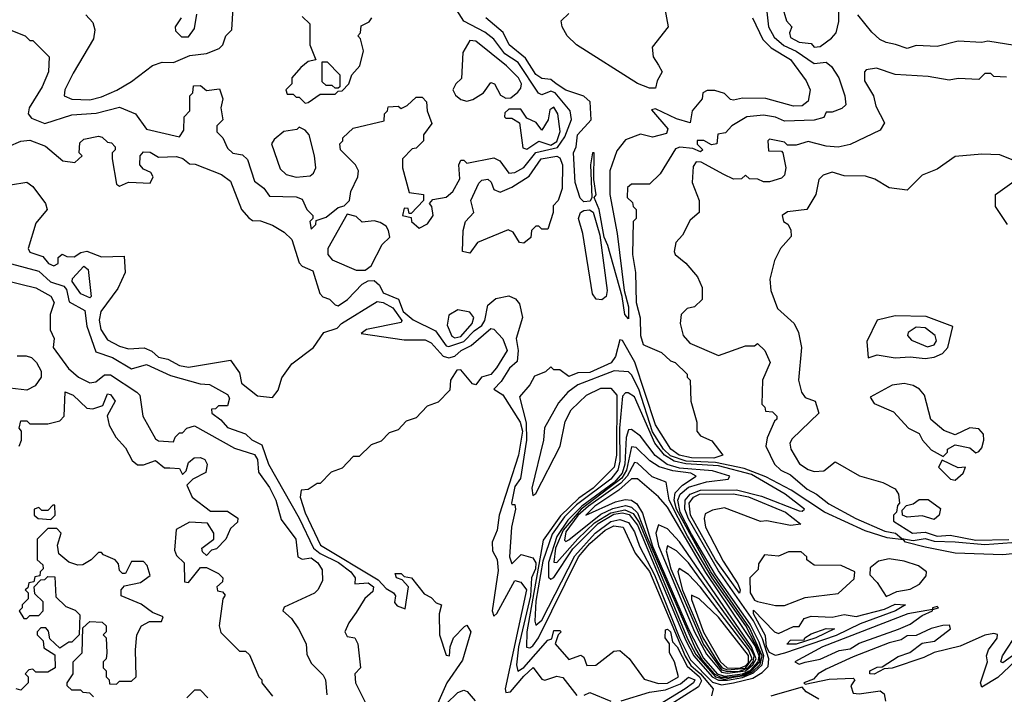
# Model space of a CAD drawing. Extents: x 2668140 to 2765664, y 823621 to 955240.
# Tile 15 of 256: x 2686621 to 2689910, y 848676 to 850929. Entities that reach past the tile are written whole.
import ezdxf

# ---------------------------------------------------------------- set-up
doc = ezdxf.new("R2010")
doc.units = 0

msp = doc.modelspace()

# ---------------------------------------------------------------- linework, layer by layer
at = {"layer": '0CON02XD'}
for points in [[(2689153.3, 851025), (2689182.5, 850925), (2689200, 850905), (2689192.5, 850885), (2689195, 850870), (2689225, 850853.8), (2689265, 850850), (2689275, 850837.5)], [(2687595, 850230), (2687610, 850245), (2687611.7, 850258.3), (2687645, 850270), (2687685, 850302.5), (2687705, 850307.5), (2687722.5, 850325), (2687726.7, 850355), (2687750, 850405), (2687752.5, 850425), (2687742.5, 850445), (2687692.5, 850495), (2687690, 850515), (2687700, 850525), (2687700, 850535), (2687735, 850567.5), (2687838.3, 850591.7), (2687840, 850615), (2687850, 850625), (2687851.7, 850638.3), (2687885, 850640), (2687895, 850632.5), (2687915, 850642.5), (2687945, 850670), (2687965, 850670), (2687980, 850655), (2687982.5, 850625), (2687997.5, 850582.5), (2687970, 850545), (2687970, 850525), (2687945, 850500), (2687931.7, 850498.3), (2687900, 850465), (2687900, 850435), (2687921.7, 850351.7), (2687970, 850345), (2687970, 850325), (2687928.3, 850281.7), (2687921.7, 850281.7), (2687918.3, 850298.3), (2687905, 850300), (2687900, 850275), (2687928.3, 850268.3), (2687930, 850255), (2687955, 850232.5), (2687983, 850247), (2688002.5, 850275), (2687997.5, 850305), (2687990, 850315), (2688000.7, 850329.3), (2688045, 850336.7), (2688067.5, 850355), (2688091.7, 850398.3), (2688087.5, 850445), (2688095, 850460), (2688105, 850460), (2688115, 850450), (2688205, 850467.5), (2688225, 850457.5), (2688255, 850416.7), (2688275, 850418.8), (2688305, 850435.8), (2688345, 850485.7), (2688417.8, 850502.2), (2688442.1, 850537.9), (2688463.6, 850596.4), (2688460, 850625), (2688410, 850685), (2688395, 850690.8), (2688365, 850678.8), (2688354.1, 850684.1), (2688286.3, 850786.3), (2688242, 850815), (2688205, 850863.8), (2688175, 850888), (2688104.1, 850924.1), (2688060, 850995)], [(2686842.5, 850945), (2686865, 850920), (2686872.5, 850895), (2686867.5, 850865), (2686799.3, 850750.7), (2686772.5, 850695), (2686770, 850675), (2686795, 850663.3), (2686855, 850661.2), (2686895, 850671.2), (2686945.9, 850694.1), (2686995, 850722.5), (2687065, 850776.7), (2687097, 850787), (2687135, 850786.7), (2687190, 850810), (2687245, 850816.7), (2687287, 850833), (2687300, 850845), (2687310, 850875), (2687330, 850895), (2687335, 850987.5)], [(2688776, 850965), (2688786.7, 850905), (2688733, 850837), (2688736.7, 850805), (2688755, 850777.5), (2688766.7, 850755), (2688750, 850725), (2688745, 850700)], [(2689275, 850837.5), (2689295, 850840), (2689333, 850867), (2689347.5, 850885), (2689357.3, 850922.7), (2689356.7, 850975)], [(2687160, 850935), (2687140, 850905), (2687141.7, 850891.7), (2687161.7, 850871.7)], [(2687161.7, 850871.7), (2687185, 850872.5), (2687205, 850900), (2687212.5, 850947.5)], [(2687565, 850940), (2687590, 850915), (2687590, 850845), (2687610, 850795), (2687585, 850790), (2687560.7, 850769.3), (2687530, 850735), (2687530, 850715), (2687510, 850695), (2687515, 850680), (2687535, 850680), (2687545, 850670), (2687555, 850670), (2687575, 850650)], [(2687575, 850650), (2687585, 850652.5), (2687625, 850680), (2687675, 850680), (2687685, 850690), (2687698.3, 850691.7), (2687720, 850715), (2687730, 850745), (2687757.5, 850775), (2687770, 850825), (2687760, 850865), (2687750, 850875), (2687760, 850885), (2687761.7, 850908.3), (2687788.3, 850921.7), (2687797.5, 850935)], [(2689068.8, 850935), (2689103.4, 850863.4), (2689131.2, 850835), (2689195, 850796.2), (2689248, 850725), (2689261.2, 850695), (2689255, 850657.5), (2689235, 850641.2), (2689205, 850640), (2689113.6, 850666.4), (2689035, 850666.7), (2689005, 850660), (2688995, 850662.5), (2688975, 850682.5), (2688943, 850693), (2688917, 850693), (2688902.5, 850685), (2688900, 850665), (2688867.5, 850625), (2688860, 850585), (2688815, 850598.6), (2688745, 850631.2), (2688731.7, 850628.3), (2688786, 850565), (2688781.2, 850548.8), (2688735, 850536.7), (2688695, 850546.7), (2688645, 850527.5), (2688615, 850491.2), (2688592.5, 850425), (2688591.9, 850345), (2688616.9, 850215), (2688640, 850025), (2688655, 849970), (2688655, 849930), (2688642, 849945), (2688633.8, 850005), (2688585.7, 850175.7), (2688573, 850203), (2688556.7, 850295), (2688540, 850335), (2688546, 850344), (2688538.8, 850395), (2688540, 850485), (2688534, 850485), (2688527.5, 850445), (2688532.5, 850335), (2688526.7, 850323.3), (2688505, 850321.2), (2688493.2, 850333.2), (2688476.9, 850385), (2688470.6, 850485), (2688480, 850505), (2688484.3, 850545), (2688529.5, 850595), (2688526.2, 850655), (2688505, 850673.8), (2688445, 850693.8), (2688413.3, 850715), (2688395, 850730), (2688365, 850732.5), (2688345, 850746.7), (2688310.6, 850800.6), (2688256.2, 850845), (2688235.9, 850885.9), (2688177.5, 850935)], [(2689116.2, 850955), (2689122, 850905), (2689140.9, 850870.9), (2689172.8, 850842.8), (2689214.4, 850824.4), (2689275, 850783.3), (2689315, 850787.5), (2689333, 850773), (2689356.7, 850735), (2689377.5, 850675), (2689380, 850645), (2689367, 850633), (2689335, 850620), (2689315, 850620), (2689307, 850603), (2689275, 850593.3), (2689175, 850590), (2689145, 850603.8), (2689105, 850610), (2689050, 850605), (2689000, 850575), (2688978.3, 850551.7), (2688953.3, 850546.7), (2688950, 850515), (2688931.7, 850511.7), (2688906, 850526), (2688883.8, 850526.2), (2688883.3, 850513.3), (2688902.5, 850495), (2688895, 850487.5), (2688869.5, 850499.5), (2688826.4, 850503.6), (2688811.7, 850498.3), (2688760, 850415), (2688725, 850380), (2688665, 850380), (2688651.7, 850368.3), (2688650, 850335), (2688668.3, 850318.3), (2688670, 850305), (2688680, 850295), (2688680, 850265), (2688670, 850255), (2688667.5, 850145), (2688677.5, 850085), (2688680, 849985), (2688693.9, 849933.9), (2688694.3, 849875), (2688703.3, 849845), (2688710.7, 849840.7), (2688765, 849817.5), (2688795, 849790), (2688810, 849785), (2688850, 849745), (2688850, 849735), (2688860, 849725), (2688862.5, 849655), (2688882.5, 849585), (2688882.5, 849555), (2688895, 849540), (2688933, 849523), (2688970, 849475), (2688940, 849465), (2688865, 849465.6), (2688823.3, 849475), (2688796, 849495), (2688745, 849576.7), (2688675.5, 849785.5), (2688635, 849857.5), (2688625, 849860), (2688610.6, 849805), (2688596.8, 849783.2), (2688525, 849750.6), (2688485, 849750), (2688455, 849737.5), (2688425, 849760), (2688405, 849760), (2688395, 849770), (2688377, 849753), (2688340.7, 849739.3), (2688325, 849710), (2688290.7, 849669.3), (2688312.7, 849582.7), (2688313.5, 849525), (2688293.3, 849396.7), (2688275, 849370), (2688264, 849315), (2688265, 849310), (2688275, 849310), (2688277.5, 849295), (2688263.3, 849235), (2688257.5, 849135), (2688265, 849112.5), (2688296.4, 849143.6), (2688335, 849132.5), (2688345.3, 849115.3), (2688343.8, 849095), (2688330, 849065), (2688326.8, 849005), (2688287.3, 848835), (2688280.6, 848775), (2688285, 848753.3), (2688305, 848766), (2688385, 848857.5), (2688398.3, 848861.7), (2688405, 848890), (2688425, 848890), (2688430, 848885), (2688420, 848875), (2688410, 848845), (2688455, 848792.5), (2688495, 848807.5), (2688505, 848800), (2688515, 848772.5), (2688545, 848773.3), (2688605, 848820), (2688625, 848822.5), (2688656.4, 848796.4), (2688707, 848727), (2688755, 848712), (2688785, 848713.5), (2688821.2, 848735), (2688808.6, 848785), (2688791.9, 848815), (2688791.2, 848845), (2688777.1, 848865), (2688778.3, 848891.7), (2688785, 848893.8), (2688795.3, 848885), (2688801.4, 848851.4), (2688817.5, 848835), (2688850.2, 848770.2), (2688892.1, 848735), (2688898.5, 848721.5), (2688888.3, 848701.7), (2688796.7, 848643.3)], [(2688745, 850700), (2688725, 850700), (2688685, 850716.2), (2688481.2, 850845), (2688450, 850875), (2688432.5, 850905), (2688430, 850925), (2688455, 850950)], [(2689945, 850842.5), (2689855, 850857.5), (2689835, 850852.5), (2689755, 850857.5), (2689685, 850840), (2689615, 850842.5), (2689585, 850832.5), (2689546.7, 850846.7), (2689515, 850852.5), (2689493.6, 850863.6), (2689467, 850887), (2689420, 850945)], [(2686535, 850916.7), (2686640, 850875), (2686655, 850860), (2686665, 850860), (2686720, 850805), (2686717.5, 850755), (2686696.7, 850705), (2686652.5, 850635), (2686650, 850615), (2686660.7, 850600.7), (2686705, 850582.5), (2686795, 850611.2), (2686876.7, 850616.7), (2686955, 850636.7), (2687007.5, 850615), (2687045, 850563.3), (2687155, 850537.5), (2687169.3, 850560.7), (2687170, 850605), (2687190, 850625), (2687190, 850675), (2687200, 850685), (2687201.7, 850708.3), (2687225, 850710), (2687245, 850692.5), (2687288.3, 850698.3), (2687300, 850665), (2687292.5, 850635), (2687300, 850595), (2687280, 850575), (2687280, 850555), (2687300, 850535), (2687315, 850500), (2687333, 850483), (2687365, 850477.5), (2687382.5, 850462.5), (2687405, 850390), (2687436.4, 850366.4), (2687455, 850340), (2687545, 850337.5), (2687565, 850330), (2687580, 850295), (2687600, 850275), (2687600, 850265), (2687590, 850255), (2687595, 850230)], [(2688115, 850657.5), (2688135, 850662.5), (2688170, 850685), (2688195, 850720), (2688207.5, 850715), (2688227, 850677), (2688245, 850667.5), (2688261.7, 850668.3), (2688285, 850687.5), (2688295, 850700), (2688296.7, 850715), (2688286.7, 850735), (2688246.7, 850775), (2688145, 850857.5), (2688125, 850860), (2688100.7, 850819.3), (2688097, 850733), (2688077.5, 850715), (2688067.5, 850695), (2688077, 850677), (2688095, 850662.5), (2688115, 850657.5)], [(2687685, 850700), (2687675, 850700), (2687665, 850710), (2687645, 850710), (2687631.7, 850721.7), (2687631.7, 850788.3), (2687648.3, 850788.3), (2687690, 850745), (2687690, 850705), (2687685, 850700)], [(2689917, 850737), (2689875, 850740), (2689865, 850750), (2689845, 850750), (2689825, 850730), (2689755, 850732.5), (2689725, 850727.5), (2689655, 850740), (2689545, 850746.7), (2689483, 850767), (2689448.3, 850761.7), (2689442.5, 850755), (2689442.5, 850725), (2689472.5, 850675), (2689480, 850640), (2689510, 850585), (2689495, 850560), (2689395, 850512.5), (2689355, 850503.3), (2689315, 850506.7), (2689255, 850522.5), (2689215, 850510), (2689185, 850510), (2689175, 850520), (2689125, 850530), (2689120, 850525), (2689121.7, 850491.7), (2689165, 850490), (2689170, 850485), (2689180, 850435), (2689175, 850410), (2689165, 850400), (2689125, 850387.5), (2689105, 850387.5), (2689086.4, 850396.4), (2689058.3, 850398.3), (2689045, 850410), (2689031.7, 850398.3), (2689005, 850396.7), (2688972.7, 850412.7), (2688896.7, 850453.3), (2688880, 850455), (2688870.7, 850439.3), (2688867.5, 850385), (2688890, 850325), (2688890, 850285), (2688860.7, 850259.3), (2688835, 850210), (2688812.5, 850185), (2688807.5, 850155), (2688810, 850145), (2688846.4, 850116.4), (2688885, 850070), (2688900, 850035), (2688900, 849995), (2688875, 849970), (2688850, 849965), (2688830, 849945), (2688827.5, 849915), (2688837.5, 849875), (2688859.3, 849849.3), (2688955, 849807.5), (2689045, 849840), (2689075, 849840), (2689085, 849847.5), (2689110, 849825), (2689127.5, 849785), (2689102.5, 849725), (2689100, 849645), (2689110, 849635), (2689111.7, 849621.7), (2689135, 849620), (2689150, 849605), (2689150, 849595), (2689141.7, 849588.3), (2689117.5, 849532.5), (2689113.3, 849505), (2689142.5, 849445), (2689163.3, 849425), (2689195, 849408.8), (2689251.2, 849361.2), (2689282.5, 849345), (2689323, 849313), (2689413.2, 849263.2), (2689510.8, 849220.8), (2689546.7, 849215), (2689567, 849197), (2689605, 849190), (2689645, 849196.5), (2689675, 849187.8), (2689745, 849185.4), (2689845, 849176.6)], [(2688315, 850496.7), (2688325, 850503.8), (2688355, 850524), (2688395, 850510.4), (2688415, 850522.9), (2688426.3, 850556.3), (2688418.8, 850615), (2688405, 850636.7), (2688391.7, 850628.3), (2688386.7, 850595), (2688365, 850560), (2688346.4, 850586.4), (2688315, 850600), (2688295, 850630), (2688255, 850630), (2688241.7, 850618.3), (2688240, 850605), (2688245, 850600), (2688265, 850600), (2688290, 850585), (2688301.7, 850501.7), (2688315, 850496.7)], [(2687545, 850403.8), (2687591.7, 850408.3), (2687603, 850417), (2687610, 850435), (2687606.2, 850475), (2687587.5, 850545), (2687575, 850560), (2687555, 850570), (2687547, 850563), (2687503.8, 850556.2), (2687470.7, 850529.3), (2687462.5, 850515), (2687491.7, 850431.7), (2687511.7, 850411.7), (2687545, 850403.8)], [(2686584.1, 850505.9), (2686625, 850523.3), (2686655, 850526.7), (2686707, 850507), (2686765, 850457.5), (2686805, 850452.5), (2686830, 850475), (2686820, 850485), (2686821.7, 850518.3), (2686835, 850530), (2686885, 850540), (2686897, 850537), (2686915, 850520), (2686928.3, 850518.3), (2686940, 850505), (2686940, 850495), (2686930, 850485), (2686930, 850465), (2686945, 850380), (2686955, 850373.3), (2686985, 850386.7), (2687010, 850385), (2687057, 850383), (2687067.5, 850405), (2687059.3, 850419.3), (2687035, 850430), (2687022.5, 850445), (2687023.3, 850475), (2687035, 850487.5), (2687057, 850487), (2687085, 850470), (2687145, 850472.5), (2687166.2, 850466.2), (2687188.3, 850448.3), (2687207, 850447), (2687295, 850412.5), (2687325, 850390), (2687362.5, 850295), (2687387, 850267), (2687398.3, 850258.3), (2687425, 850257.5), (2687465, 850243.3), (2687505, 850220), (2687530, 850195), (2687555, 850117.5), (2687565, 850106.7), (2687600.7, 850090.7), (2687623.3, 850015), (2687633.9, 850003.9), (2687656.1, 849996.1), (2687675, 849976.7), (2687685, 849974.2), (2687715.8, 849995), (2687764.5, 850045.5), (2687785, 850057.1), (2687805, 850058.8), (2687822.5, 850042.5), (2687835, 850016.7), (2687886.2, 849996.2), (2687902.5, 849955), (2687935, 849926.9), (2688010.4, 849890.4), (2688045, 849840.4), (2688055, 849838.2), (2688105, 849854.7), (2688139.4, 849890.6), (2688165, 849907.5), (2688174.5, 849925), (2688184.5, 849975.5), (2688211.3, 849998.7), (2688255, 850007.5), (2688276.8, 849996.8), (2688290.9, 849980.9), (2688300, 849935), (2688279.4, 849865), (2688286, 849825), (2688282.4, 849787.6), (2688256.7, 849765), (2688229.5, 849720.5), (2688204.2, 849695), (2688235, 849676.7), (2688292.7, 849585), (2688300, 849555), (2688287.5, 849475), (2688223.1, 849275), (2688215.6, 849224.4), (2688198.8, 849185), (2688200, 849155), (2688216.4, 849126.4), (2688219.4, 849089.4), (2688198.8, 848955), (2688205, 848937.5), (2688215, 848946.7), (2688275, 849056), (2688295, 849051.2), (2688314, 849025), (2688242.5, 848695), (2688245, 848682.5), (2688260, 848685), (2688305, 848737.1)], [(2688125, 850150), (2688100, 850155), (2688102.5, 850225), (2688110, 850255), (2688137.5, 850285), (2688127.5, 850325), (2688155, 850383.3), (2688165, 850393.3), (2688185, 850396.7), (2688196.1, 850386.1), (2688205, 850362.5), (2688226.4, 850353.6), (2688265, 850370), (2688323.3, 850406.7), (2688363.3, 850465), (2688415, 850473.3), (2688425, 850467.5), (2688433.8, 850445), (2688432.5, 850365), (2688420, 850325), (2688402.5, 850307.5), (2688402.5, 850285), (2688385, 850230), (2688365, 850230), (2688355, 850240), (2688345, 850240), (2688330, 850225), (2688328.3, 850201.7), (2688305, 850182.5), (2688290, 850185), (2688269.3, 850219.3), (2688253, 850227), (2688150, 850185), (2688125, 850150)], [(2689947, 850457), (2689895, 850477.5), (2689835, 850480), (2689745, 850472.5), (2689685, 850430), (2689635, 850410), (2689585, 850360), (2689525, 850367.5), (2689477, 850397), (2689446.4, 850406.4), (2689375, 850407.5), (2689335, 850420), (2689305, 850410), (2689290, 850395), (2689280, 850345), (2689250, 850295), (2689185, 850287.5), (2689167.5, 850275), (2689172.5, 850255), (2689186.7, 850246.7), (2689197, 850227), (2689197.5, 850205), (2689162.5, 850165), (2689142.5, 850125), (2689127, 850063), (2689130, 850025), (2689152.5, 849965), (2689207.5, 849915), (2689222.5, 849885), (2689232.5, 849835), (2689222.5, 849725), (2689232.5, 849685), (2689245, 849667.5), (2689277.5, 849655), (2689290, 849615), (2689200.8, 849529.2), (2689193.3, 849515), (2689196.7, 849495), (2689226.1, 849446.1), (2689255, 849426.7), (2689275, 849420), (2689307, 849423), (2689345, 849452.5), (2689426.1, 849406.1), (2689503.9, 849383.9), (2689545, 849362.5), (2689556.7, 849345), (2689560, 849315), (2689553, 849307), (2689550, 849285), (2689540, 849275), (2689540, 849255), (2689603.3, 849215), (2689645, 849218), (2689685, 849204.6), (2689728.3, 849208.3), (2689815, 849190.9)], [(2686535, 850368.6), (2686645, 850386.2), (2686665, 850372.5), (2686707.5, 850315), (2686712.5, 850295), (2686675, 850250), (2686650, 850165), (2686655, 850152.5), (2686698.8, 850138.8), (2686717.5, 850115), (2686735, 850107.5), (2686750, 850115), (2686750, 850135), (2686763.3, 850146.7), (2686778.3, 850138.3), (2686803, 850137), (2686825, 850152), (2686845.7, 850155.7), (2686895, 850137.5), (2686970, 850140), (2686973.3, 850085), (2686948.9, 850031.1), (2686892, 849955), (2686886.2, 849926.2), (2686892, 849895), (2686915, 849860), (2686955, 849838.8), (2686985, 849830), (2687037, 849833), (2687062.1, 849822.1), (2687085, 849802), (2687115.6, 849795.6), (2687155, 849774), (2687185, 849768.8), (2687325, 849792.5), (2687355, 849750), (2687362.5, 849715), (2687415, 849673.3), (2687465, 849667.5), (2687485, 849692.5), (2687496.6, 849733.4), (2687529.7, 849780.3), (2687602.5, 849835), (2687637.5, 849885), (2687681.2, 849898.8), (2687696.2, 849915), (2687815, 849988.1), (2687835, 849984.5), (2687867, 849967), (2687898, 849925), (2687895, 849917.5), (2687780, 849895), (2687761.7, 849881.7), (2687905, 849860), (2687975, 849860), (2687995, 849850), (2688035.8, 849805.8), (2688055, 849800), (2688074.2, 849805.8), (2688096.2, 849825), (2688128.6, 849841.4), (2688195, 849898), (2688205, 849896), (2688235, 849863.3), (2688249.5, 849825), (2688213.6, 849766.4), (2688195, 849744.2), (2688164, 849736), (2688145, 849710), (2688133.3, 849713.3), (2688095, 849760), (2688081.7, 849758.3), (2688060, 849725), (2688058.3, 849691.7), (2688018.3, 849651.7), (2687981.7, 849638.3), (2687945, 849600), (2687911.7, 849588.3), (2687885, 849560), (2687855, 849550), (2687828.3, 849521.7), (2687795, 849510), (2687755, 849470), (2687735, 849470), (2687698.3, 849431.7), (2687661.7, 849418.3), (2687625, 849380), (2687615, 849380), (2687585, 849360), (2687561.7, 849358.3), (2687557.5, 849335), (2687575, 849282.5), (2687626.2, 849175), (2687818.5, 849058.5), (2687845, 849030), (2687870, 849015), (2687876.7, 849005), (2687872.5, 848982.5), (2687881.7, 848971.7), (2687908.3, 848961.7), (2687920, 849035), (2687898.3, 849058.3), (2687880, 849065), (2687875, 849080), (2687895, 849080), (2687905, 849070), (2687930, 849065), (2687971.7, 849011.7), (2687995, 849000), (2688011.7, 848981.7), (2688030, 848975), (2688022.5, 848945), (2688023.3, 848875), (2688045, 848806.7), (2688056.7, 848805), (2688059.2, 848835), (2688070.6, 848865), (2688107, 848903), (2688115, 848907.5), (2688127.5, 848885), (2688099.6, 848790.4), (2688048, 848715), (2688016.2, 848645)], [(2689920, 850245), (2689880, 850305), (2689880, 850345), (2689950, 850395)], [(2687745, 850092.5), (2687775, 850093.3), (2687795, 850107.5), (2687831.7, 850178.3), (2687857, 850203), (2687852.5, 850225), (2687845, 850240), (2687825, 850252.5), (2687805, 850257.5), (2687765, 850253.3), (2687745, 850272.5), (2687715, 850280), (2687650, 850165), (2687650, 850145), (2687665, 850127.5), (2687745, 850092.5)], [(2688565, 849993.8), (2688546, 849996), (2688534.1, 850014.1), (2688502, 850215), (2688487.5, 850265), (2688494.2, 850285.8), (2688505, 850292.5), (2688523.8, 850293.8), (2688536.7, 850286.7), (2688559.3, 850209.3), (2688582.9, 850025), (2688580, 850005), (2688565, 849993.8)], [(2686594.1, 850114.1), (2686685, 850090), (2686724.3, 850054.3), (2686769.2, 850039.2), (2686778, 850028), (2686787, 849987), (2686838.3, 849958.3), (2686845.9, 849905.9), (2686875, 849820), (2686931.7, 849801.7), (2686995, 849763.3), (2687045, 849777.5), (2687125, 849741.2), (2687223.6, 849713.6), (2687255, 849711.2), (2687315, 849677.5), (2687322.5, 849665), (2687315, 849640), (2687285, 849640), (2687275, 849630), (2687261.7, 849628.3), (2687262.5, 849615), (2687293, 849593), (2687315, 849567.5), (2687375, 849546.7), (2687396, 849526), (2687430, 849510), (2687452, 849445), (2687554.2, 849265), (2687602.9, 849165), (2687625, 849146.7), (2687686.4, 849116.4), (2687727.5, 849085), (2687741.2, 849065), (2687740, 849045), (2687785, 849048.6), (2687803.3, 849035), (2687800.7, 849019.3), (2687773.6, 848996.4), (2687745, 848950), (2687720, 848915), (2687707.5, 848885), (2687715, 848870), (2687740, 848865), (2687750, 848845), (2687760, 848765), (2687740, 848745), (2687742.5, 848715), (2687783.3, 848635)], [(2686855, 850000), (2686825, 850013.8), (2686796.7, 850055), (2686797.5, 850065), (2686835, 850106.7), (2686850, 850095), (2686860, 850005), (2686855, 850000)], [(2686515, 850072.5), (2686675, 850033.3), (2686725.8, 850005.8), (2686736.7, 849985), (2686723.3, 849945), (2686722.5, 849915), (2686723, 849893), (2686736.7, 849865), (2686733.3, 849835), (2686784.1, 849764.1), (2686817.5, 849735), (2686855, 849716.2), (2686875, 849720), (2686905, 849743.3), (2686925, 849743.3), (2687012.5, 849685), (2687022.5, 849675), (2687032.5, 849605), (2687075, 849530), (2687085, 849522.5), (2687135, 849520), (2687140, 849535), (2687155, 849550), (2687165, 849550), (2687180, 849565), (2687205, 849572.5), (2687338.3, 849498.3), (2687405, 849476.7), (2687415, 849460), (2687418.3, 849418.3), (2687455, 849367.5), (2687476.7, 849325), (2687495, 849260), (2687543.3, 849195), (2687550, 849135), (2687565, 849127.5), (2687595, 849132.5), (2687617.5, 849115), (2687631.7, 849091.7), (2687632.5, 849055), (2687617.5, 849025), (2687606.1, 849013.9), (2687505, 848967.5), (2687500, 848955), (2687529.3, 848929.3), (2687552.5, 848895), (2687577.5, 848845), (2687580.7, 848810.7), (2687595, 848780), (2687635, 848740), (2687642.5, 848725), (2687647.5, 848675)], [(2688075, 849866.7), (2688095, 849871.2), (2688132.5, 849915), (2688137.5, 849935), (2688125, 849952.5), (2688085, 849960), (2688055, 849942.5), (2688049.3, 849909.3), (2688065, 849872.5), (2688075, 849866.7)], [(2689645, 849797.5), (2689675, 849802.5), (2689703.3, 849815), (2689721.2, 849835), (2689737.5, 849905), (2689648.3, 849938.3), (2689545, 849940), (2689485, 849926.2), (2689450, 849855), (2689455, 849800), (2689485, 849810), (2689545, 849800), (2689595, 849803.8), (2689645, 849797.5)], [(2689653, 849837), (2689675, 849843.3), (2689683.6, 849856.4), (2689678.8, 849875), (2689645, 849900), (2689615, 849902), (2689588.8, 849885), (2689586.7, 849875), (2689599.3, 849859.3), (2689653, 849837)], [(2686613, 849807), (2686643, 849807), (2686660.7, 849800.7), (2686677.5, 849785), (2686692.5, 849755), (2686692.5, 849735), (2686673, 849707), (2686645, 849692.5), (2686588.3, 849698.3)], [(2690055, 849158), (2689905, 849142), (2689745, 849148.1), (2689645, 849167.5), (2689580, 849185), (2689572.5, 849192.5), (2689518.8, 849198.8), (2689445, 849222.5), (2689308.8, 849285), (2689197.9, 849357.9), (2689112.9, 849402.9), (2689040.5, 849430.5), (2688945, 849450.5), (2688846.7, 849455), (2688795, 849473.3), (2688771.2, 849495), (2688735, 849552.9), (2688689.1, 849695), (2688665, 849743.3), (2688655, 849753.3), (2688606.2, 849756.2), (2688485, 849710), (2688452, 849685), (2688420.2, 849649.8), (2688373.8, 849566.2), (2688370.8, 849525), (2688332, 849365), (2688335, 849340), (2688345, 849347.5), (2688426.7, 849505), (2688443, 849587), (2688463.2, 849626.8), (2688514.4, 849675.6), (2688561.7, 849698.3), (2688595, 849699.2), (2688615.4, 849675), (2688614.5, 849475), (2688606.5, 849435), (2688536.9, 849365), (2688488.1, 849331.9), (2688427.3, 849272.7), (2688369.2, 849190.8), (2688314.5, 848884.5), (2688314.1, 848834.1), (2688325, 848831.2), (2688335, 848838), (2688354.3, 848865), (2688487.8, 849135), (2688525, 849180), (2688576.2, 849225), (2688605, 849238.6), (2688636.7, 849235), (2688677.3, 849147.3), (2688725, 849086.7), (2688843.6, 848803.6), (2688862.6, 848772.6), (2688895.2, 848745), (2688936.7, 848695), (2688931.7, 848671.7)], [(2689705, 849470), (2689720, 849485), (2689720, 849495), (2689745, 849510), (2689795, 849500), (2689815, 849482.5), (2689825, 849487.5), (2689835, 849500), (2689841.2, 849525), (2689840, 849545), (2689825, 849563.3), (2689795, 849566.7), (2689745, 849542.5), (2689707.7, 849557.7), (2689664.2, 849594.2), (2689643.3, 849675), (2689625.9, 849695.9), (2689605, 849708), (2689575, 849713.8), (2689535, 849708.8), (2689461.7, 849668.3), (2689475, 849647.5), (2689539.3, 849619.3), (2689590, 849565), (2689625, 849547.5), (2689636.2, 849525), (2689665, 849493.3), (2689705, 849470)], [(2686620, 849505), (2686627.5, 849525), (2686627.5, 849555), (2686620, 849565), (2686625, 849590), (2686645, 849590), (2686655, 849580), (2686715, 849580), (2686755, 849590), (2686770, 849605), (2686773, 849687), (2686800, 849675), (2686845, 849632.5), (2686865, 849630), (2686899.3, 849640.7), (2686915, 849680), (2686925, 849677.5), (2686940, 849655), (2686913.6, 849606.4), (2686920, 849575), (2686942.5, 849535), (2686975, 849500), (2686997, 849457), (2687015, 849442.5), (2687035, 849442.5), (2687075, 849456.7), (2687105, 849432.5), (2687123, 849433)], [(2688965, 848708.1), (2689005, 848714.5), (2689069.5, 848730.5), (2689101.2, 848748.8), (2689121.1, 848768.9), (2689123.7, 848795), (2689102.1, 848862.1), (2689072.2, 848922.2), (2688955, 849088.8), (2688855, 849262.7), (2688842.1, 849295), (2688844.1, 849325), (2688860.5, 849345), (2688895, 849358.4), (2689015, 849358.7), (2689098.4, 849338.4), (2689225, 849288.8), (2689235, 849287.5), (2689242.5, 849295), (2689178, 849345), (2689065, 849410), (2688955, 849439.3), (2688846.4, 849446.4), (2688806.9, 849455), (2688775, 849475.4), (2688742.2, 849515), (2688675, 849670), (2688653, 849683), (2688645, 849683.3), (2688635, 849672.5), (2688624.8, 849565.2), (2688625.2, 849454.8), (2688618.6, 849425), (2688595, 849395.4), (2688480.7, 849309.3), (2688441, 849269), (2688399.1, 849210.9), (2688368.7, 849121.3), (2688345, 848987.5), (2688341.2, 848921.2), (2688345, 848907.5), (2688365, 848924), (2688475, 849139.1), (2688543.2, 849215), (2688595, 849253.2), (2688625, 849260.7), (2688655, 849250), (2688675, 849219.2), (2688690.7, 849170.8), (2688741, 849075), (2688824.5, 848864.5), (2688861.1, 848791.1), (2688935, 848716.7), (2688965, 848708.1)], [(2688985, 848723.9), (2689035, 848732.8), (2689072.1, 848747.9), (2689100.5, 848775), (2689106.1, 848805), (2689090.7, 848850.7), (2689060.4, 848910.4), (2688944.8, 849075), (2688865, 849210.8), (2688827.2, 849285), (2688819.7, 849325), (2688827.1, 849345), (2688855, 849367.7), (2688915, 849386.5), (2688987.5, 849395), (2688992.5, 849405), (2688935, 849422.7), (2688825, 849431.2), (2688783.2, 849443.3), (2688743.5, 849473.5), (2688695, 849538.8), (2688665, 849561.2), (2688655, 849560), (2688646.4, 849533.6), (2688642.5, 849445), (2688633.8, 849415), (2688606.4, 849383.6), (2688498.2, 849305), (2688451.7, 849258.3), (2688415, 849203.5), (2688386.9, 849116.9), (2688387.5, 849067.5), (2688395, 849061.2), (2688405, 849066), (2688468.1, 849161.9), (2688553.3, 849246.7), (2688605, 849277.5), (2688635, 849282.2), (2688656.8, 849276.8), (2688685, 849241.5), (2688846, 848856), (2688872.4, 848805), (2688934.4, 848734.4), (2688955, 848724.2), (2688985, 848723.9)], [(2688975, 848727.5), (2689005, 848733.9), (2689041.2, 848738.8), (2689068.7, 848751.3), (2689094.2, 848775.8), (2689100.7, 848805), (2689058.6, 848898.6), (2688929.6, 849085), (2688815.2, 849295), (2688806.7, 849325), (2688810.7, 849349.3), (2688835.3, 849374.7), (2688880, 849405), (2688862.5, 849415), (2688802.3, 849422.3), (2688756.4, 849436.4), (2688725.7, 849455.7), (2688680.5, 849500.5), (2688665, 849503.3), (2688648.2, 849425), (2688632.2, 849397.8), (2688496.4, 849295), (2688435.8, 849225), (2688410.7, 849165), (2688405, 849117.5), (2688415, 849116.2), (2688485, 849195.5), (2688541, 849249), (2688595, 849282.9), (2688642.5, 849292.5), (2688670.5, 849280.5), (2688690.1, 849250.1), (2688851.8, 848861.8), (2688879.5, 848809.5), (2688944.7, 848734.7), (2688975, 848727.5)], [(2687123, 849433), (2687155, 849430), (2687165, 849410), (2687177, 849423), (2687185, 849450), (2687203.9, 849466.1), (2687225, 849467.5), (2687240, 849460), (2687247.5, 849445), (2687243, 849417), (2687200, 849395), (2687180, 849375), (2687197.5, 849335), (2687258.3, 849288.3), (2687315, 849287.5), (2687350, 849265), (2687348.3, 849251.7), (2687325, 849230), (2687310, 849195), (2687278.3, 849161.7), (2687261.7, 849158.3), (2687245, 849140), (2687231.7, 849151.7), (2687230, 849165), (2687270, 849195), (2687270, 849215), (2687248.3, 849248.3), (2687188.3, 849251.7), (2687143.3, 849226.7), (2687138.3, 849158.3), (2687145, 849140), (2687170, 849115), (2687171.7, 849051.7), (2687185, 849050), (2687225, 849100), (2687245, 849100), (2687285, 849080), (2687300, 849065), (2687298.3, 849051.7), (2687280, 849035), (2687281.7, 849021.7), (2687298.3, 849018.3), (2687307.5, 849007.5), (2687300, 848995), (2687287.5, 848905), (2687293, 848883), (2687355, 848820), (2687375, 848820), (2687388.3, 848808.3), (2687420, 848735), (2687430, 848725), (2687430, 848715), (2687465, 848670)], [(2688963.2, 848733.3), (2688985, 848733.3), (2689035, 848740.8), (2689065.5, 848754.5), (2689093.3, 848785), (2689092.9, 848815), (2689046.1, 848905), (2688933.4, 849065), (2688851.1, 849205), (2688790.5, 849325), (2688780, 849385), (2688733, 849403), (2688685, 849448.8), (2688675, 849450), (2688650.4, 849405), (2688628.8, 849381.2), (2688520.7, 849305), (2688485, 849273.1), (2688445, 849219.2), (2688441.2, 849191.2), (2688445, 849186.7), (2688455, 849192.5), (2688562.4, 849277.6), (2688602.7, 849297.2), (2688645, 849306.4), (2688665, 849301.8), (2688685, 849282.2), (2688717.8, 849197.8), (2688877.8, 848827.8), (2688900.8, 848790.8), (2688941, 848745), (2688963.2, 848733.3)], [(2689745, 849392), (2689772.5, 849415), (2689780, 849435), (2689755, 849432.5), (2689701.7, 849458.3), (2689690, 849435), (2689730, 849395), (2689745, 849392)], [(2688975, 848737.1), (2689035, 848744.5), (2689062.7, 848757.3), (2689088, 848785), (2689090.4, 848805), (2689077.8, 848837.8), (2688912.9, 849082.9), (2688785, 849301.4), (2688755, 849336.2), (2688685, 849396.2), (2688665, 849395.8), (2688621.7, 849358.3), (2688542, 849305), (2688512.5, 849275), (2688611.1, 849318.9), (2688643.2, 849326.8), (2688665, 849324.4), (2688682.3, 849312.3), (2688701.6, 849281.6), (2688735, 849171.5), (2688855, 848893.5), (2688905, 848797.5), (2688950.7, 848745), (2688975, 848737.1)], [(2689025, 849014.2), (2688945, 849126), (2688862.1, 849275), (2688857.1, 849315), (2688871.4, 849335), (2688891.2, 849345), (2689005, 849345.4), (2689055, 849336.1), (2689178.8, 849285), (2689230, 849245), (2689195, 849240), (2689116.1, 849256.1), (2689095, 849253.8), (2688975, 849298.8), (2688935, 849291.2), (2688910.7, 849279.3), (2688906.7, 849263.3), (2688912, 849235), (2688970.7, 849120.7), (2689019.2, 849045), (2689027.5, 849025), (2689025, 849014.2)], [(2689675, 849260), (2689635, 849272.5), (2689585, 849267.5), (2689570, 849275), (2689568.3, 849291.7), (2689583, 849307), (2689605, 849312.5), (2689625, 849327.5), (2689655, 849326.7), (2689697, 849297), (2689692.5, 849275), (2689675, 849260)], [(2686725, 849260), (2686740, 849275), (2686738.3, 849308.3), (2686731.7, 849308.3), (2686715, 849290), (2686695, 849290), (2686685, 849300), (2686670, 849295), (2686670, 849275), (2686683, 849263), (2686725, 849260)], [(2686868.3, 848668.3), (2686855, 848680), (2686833, 848683), (2686825, 848690), (2686795, 848690), (2686780, 848705), (2686780, 848715), (2686800, 848745), (2686800, 848785), (2686830, 848815), (2686831.7, 848898.3), (2686855, 848920), (2686897, 848917), (2686910, 848905), (2686910, 848885), (2686900, 848875), (2686910, 848865), (2686912.5, 848815), (2686910, 848795), (2686900, 848785), (2686900, 848765), (2686910, 848755), (2686910, 848735), (2686920, 848725), (2686921.7, 848711.7), (2686945, 848710), (2686955, 848720), (2686995, 848720), (2687010, 848735), (2687007.5, 848825), (2687012.5, 848875), (2687027.5, 848905), (2687055, 848920), (2687095, 848920), (2687100, 848935), (2687065, 848950), (2687027, 848977), (2686960, 849005), (2686960, 849025), (2686971.7, 849038.3), (2687025, 849050), (2687057, 849073), (2687047, 849107), (2687035, 849120), (2686995, 849120), (2686975, 849080), (2686965, 849080), (2686955, 849090), (2686951.7, 849111.7), (2686940, 849125), (2686901.7, 849141.7), (2686895, 849150), (2686885, 849150), (2686860, 849125), (2686831.7, 849108.3), (2686815, 849107.5), (2686785, 849117.5), (2686752.5, 849145), (2686747.5, 849175), (2686760, 849215), (2686745, 849230), (2686715, 849230), (2686680, 849195), (2686680, 849125), (2686698.3, 849108.3), (2686700, 849095), (2686690, 849085), (2686688.3, 849071.7), (2686671.7, 849068.3), (2686668.3, 849051.7), (2686651.7, 849048.3), (2686648.3, 849031.7), (2686640, 849025), (2686650, 849015), (2686650, 848995), (2686630, 848975), (2686630, 848965), (2686620, 848955), (2686635, 848930), (2686645, 848930), (2686655, 848940), (2686685, 848940), (2686700, 848955), (2686700, 848985), (2686671.7, 849011.7), (2686670, 849035), (2686691.7, 849058.3), (2686705, 849060), (2686715, 849070), (2686738.3, 849068.3), (2686741.7, 849001.7), (2686775, 848970), (2686807, 848957), (2686821.7, 848941.7), (2686820, 848875), (2686795, 848850), (2686785, 848850), (2686755, 848830), (2686721.7, 848861.7), (2686717, 848887), (2686708.3, 848898.3), (2686691.7, 848898.3), (2686680, 848885), (2686680, 848875), (2686700, 848855), (2686701.7, 848831.7), (2686738.3, 848808.3), (2686740, 848765), (2686715, 848750), (2686675, 848750), (2686665, 848760), (2686651.7, 848758.3), (2686640, 848745), (2686650, 848735), (2686650, 848715), (2686625, 848690), (2686610, 848695)], [(2688985, 848747.1), (2689045, 848754.9), (2689070, 848775), (2689080.4, 848795), (2689065.5, 848835), (2688825, 849185.7), (2688785, 849228.8), (2688755, 849242.5), (2688745.8, 849215), (2688755, 849172), (2688875.2, 848885.2), (2688915, 848810.8), (2688965, 848750.7), (2688985, 848747.1)], [(2689815, 849190.9), (2689925, 849193.6)], [(2689845, 849176.6), (2689935, 849183.3)], [(2688985, 848752.1), (2689025, 848754.2), (2689054, 848765), (2689071.1, 848785), (2689074, 848805), (2689065, 848823.3), (2688855, 849115.8), (2688815, 849156), (2688785, 849172.5), (2688780, 849155), (2688796.1, 849095), (2688905, 848843.1), (2688965, 848758.3), (2688985, 848752.1)], [(2689145, 848972.5), (2689175, 848973.3), (2689245, 849000), (2689355, 849013.3), (2689408.3, 849061.7), (2689410, 849085), (2689365, 849106.7), (2689275, 849107.5), (2689250, 849125), (2689250, 849135), (2689231.7, 849151.7), (2689188.3, 849151.7), (2689155, 849137.5), (2689108.3, 849141.7), (2689088.3, 849111.7), (2689087, 849093), (2689060, 849065), (2689061.2, 849015), (2689075, 848991.2), (2689085, 848986.7), (2689145, 848972.5)], [(2689515, 849002.5), (2689550.7, 849019.3), (2689595, 849027.5), (2689626.1, 849043.9), (2689648.3, 849071.7), (2689650, 849085), (2689622.5, 849105), (2689575, 849120.8), (2689525, 849128.8), (2689489.3, 849120.7), (2689461.7, 849098.3), (2689460, 849075), (2689485, 849050), (2689515, 849002.5)], [(2688985, 848757.9), (2689045, 848764.2), (2689067.7, 848795), (2689055, 848824.6), (2688895, 849034), (2688855, 849076), (2688823.6, 849096.4), (2688818.8, 849085), (2688835, 849024.2), (2688902.5, 848865), (2688951.6, 848785), (2688967.8, 848765), (2688985, 848757.9)], [(2689025, 848763.9), (2689045, 848771.3), (2689055, 848782.7), (2689055, 848806.5), (2688955, 848934.2), (2688890, 848995), (2688865, 849007.5), (2688865, 848992.5), (2688905, 848884.3), (2688961.6, 848785), (2688984.4, 848765), (2689025, 848763.9)], [(2689145, 848805.5), (2689125, 848815.5), (2689115.8, 848835), (2689111.7, 848871.7), (2689072.2, 848945), (2689072.5, 848957.5), (2689142.5, 848885), (2689155, 848880), (2689205, 848902.5), (2689225, 848902.5), (2689240.7, 848929.3), (2689265, 848937.5), (2689335, 848933.8), (2689375, 848943.3), (2689415, 848936.2), (2689509.2, 848960.8), (2689545, 848977.1), (2689580, 848975), (2689546.7, 848955), (2689428.5, 848911.5), (2689347.7, 848872.3), (2689175, 848813.3), (2689145, 848805.5)], [(2689225, 848777.5), (2689245, 848783.3), (2689295, 848793.8), (2689357.7, 848822.3), (2689395, 848828.8), (2689425, 848846.7), (2689555.9, 848894.1), (2689595, 848911.2), (2689635, 848940), (2689670, 848955), (2689670, 848960), (2689690, 848965), (2689685, 848970), (2689670, 848965), (2689670, 848960), (2689587.5, 848945), (2689302.5, 848835), (2689210, 848785), (2689225, 848777.5)], [(2690132.4, 848947.6), (2689905, 848781.2), (2689897.5, 848785), (2689904, 848805), (2689956.2, 848885)], [(2689183.8, 848843.8), (2689195, 848857.5), (2689241.7, 848858.3), (2689243.3, 848865), (2689265, 848878), (2689315, 848895.7), (2689342.5, 848895), (2689280, 848865), (2689215, 848844.4), (2689183.8, 848843.8)], [(2689985.5, 848825), (2689888, 848732), (2689835, 848700), (2689830, 848715), (2689853.3, 848785), (2689850, 848805), (2689856.7, 848825), (2689885.9, 848864.1), (2689886.7, 848876.7), (2689875, 848880), (2689845, 848874), (2689762.3, 848837.7), (2689675, 848816.2), (2689640.3, 848799.7), (2689535, 848763.3), (2689508.3, 848761.7), (2689475, 848743.3), (2689460, 848745), (2689460, 848755), (2689485, 848767.5), (2689501.7, 848768.3), (2689555, 848802.5), (2689593.6, 848816.4), (2689635, 848847.5), (2689676.1, 848853.9), (2689730, 848895), (2689727, 848907), (2689703.9, 848906.1), (2689665, 848896.2), (2689615, 848873.3), (2689585, 848871.2), (2689565, 848858.8), (2689525, 848848.8), (2689405, 848801.2), (2689315, 848760), (2689287.5, 848745), (2689272.5, 848727.5), (2689240, 848715), (2689245, 848710), (2689325, 848726.7), (2689405, 848730), (2689410, 848725), (2689397.5, 848705), (2689405, 848680), (2689425, 848677.5), (2689495, 848687.5), (2689508.3, 848678.3), (2689513, 848653)], [(2688305, 848737.1), (2688336, 848766), (2688365, 848726.7), (2688375, 848723.3), (2688415, 848736.7), (2688435, 848732.5), (2688482, 848672)], [(2688630, 848655), (2688725, 848683.1), (2688778.5, 848691.5), (2688828.3, 848711.7), (2688855, 848733.8), (2688875.8, 848725), (2688871.2, 848715), (2688843.8, 848695), (2688745.9, 848634.1)], [(2687250, 848665), (2687225, 848690), (2687205, 848690), (2687180, 848665)], [(2688045, 848644.3), (2688085, 848682.5), (2688105, 848690), (2688116, 848686), (2688142.5, 848655)], [(2689290.6, 848660.6), (2689248, 848685), (2689235, 848700), (2689152.6, 848677.4), (2689129.3, 848670.7)], [(2688506.4, 848673.6), (2688525, 848682.5), (2688595, 848653.8)]]:
    msp.add_lwpolyline(points, dxfattribs=at)

doc.saveas('drawing.dxf')
